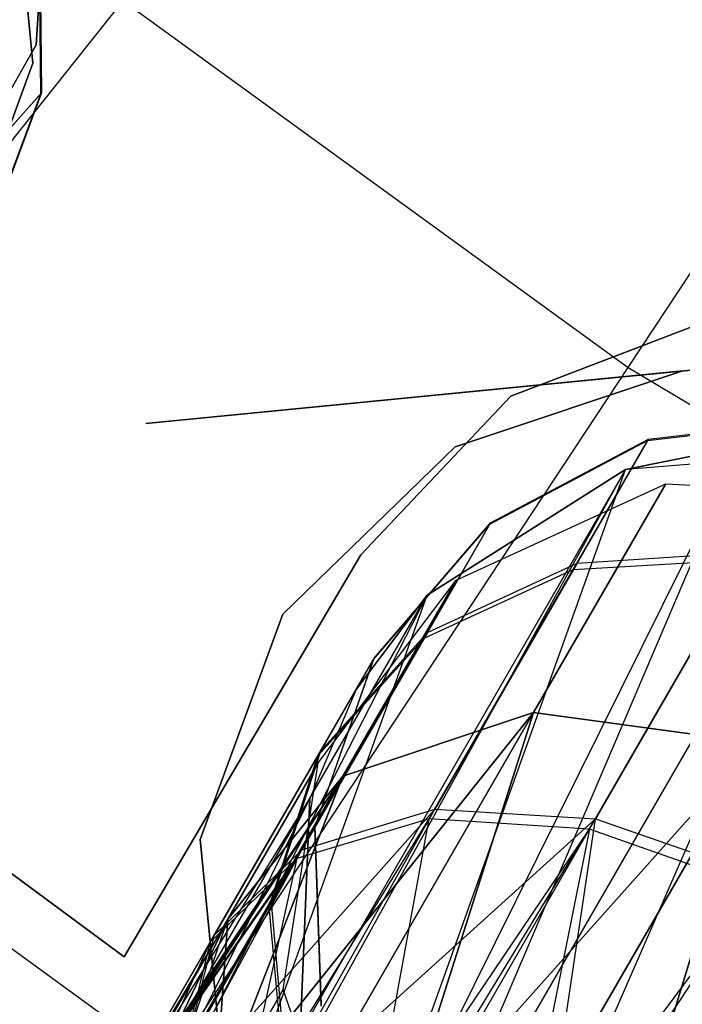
# Model space of a CAD drawing. Extents: x 0.3 to 7.1, y -3.38 to 3.38.
# Tile 89 of 256: x 2.79 to 2.93, y -1.31 to -1.11. Entities that reach past the tile are written whole.
import ezdxf

# ---------------------------------------------------------------- set-up
doc = ezdxf.new("R2010")
doc.units = 0
doc.header["$LTSCALE"] = 2.54
doc.layers.get('0').update_dxf_attribs({"linetype": 'CONTINUOUS'})

# ---------------------------------------------------------------- blocks, each defined once
blk = doc.blocks.new('SINGLES_AVVSTL_STL')
at = {"color": 0}
for p, q in [((2.91514, -1.1834, 5.30457), (3.01539, -1.03153, 5.4454)), ((2.91514, -1.1834, 5.30457), (3.01539, -1.03153, 5.4454)), ((2.78898, -1.07264, 61.72336), (2.79375, -1.12136, 61.72336)), ((2.79375, -1.12136, 61.52336), (2.78898, -1.07264, 61.52336)), ((2.79375, -1.12136, 61.52336), (2.78898, -1.07264, 61.52336)), ((2.78898, -1.07264, 61.72336), (2.79375, -1.12136, 61.72336)), ((2.79746, -1.07319, 54.83894), (2.79441, -1.11759, 54.83894)), ((2.79441, -1.11759, 54.63894), (2.79746, -1.07319, 54.63894)), ((2.79441, -1.11759, 54.63894), (2.79746, -1.07319, 54.63894)), ((2.79746, -1.07319, 54.83894), (2.79441, -1.11759, 54.83894)), ((2.79746, -1.0732, 20.47364), (2.79441, -1.1176, 20.47364)), ((2.79441, -1.1176, 20.27364), (2.79746, -1.0732, 20.27364)), ((2.79441, -1.1176, 20.27364), (2.79746, -1.0732, 20.27364)), ((2.79746, -1.0732, 20.47364), (2.79441, -1.1176, 20.47364)), ((2.79489, -1.09118, 54.76807), (2.79533, -1.12769, 54.7639)), ((2.79489, -1.09118, 54.76807), (2.79533, -1.12769, 54.7639)), ((2.79515, -1.09089, 54.68483), (2.79556, -1.12743, 54.68875)), ((2.79515, -1.09089, 54.68483), (2.79556, -1.12743, 54.68875)), ((2.70627, -1.24146, 5.1494), (2.81221, -1.10861, 5.30457)), ((2.70627, -1.24146, 5.1494), (2.81221, -1.10861, 5.30457)), ((2.81221, -1.10861, 5.30457), (2.91514, -1.1834, 5.30457)), ((2.81221, -1.10861, 5.30457), (2.91514, -1.1834, 5.30457)), ((2.79441, -1.11759, 54.83894), (2.7724, -1.15627, 54.83894)), ((2.7724, -1.15627, 54.63894), (2.79441, -1.11759, 54.63894)), ((2.7724, -1.15627, 54.63894), (2.79441, -1.11759, 54.63894)), ((2.79441, -1.11759, 54.83894), (2.7724, -1.15627, 54.83894)), ((2.79441, -1.1176, 20.47364), (2.7724, -1.15628, 20.47364)), ((2.7724, -1.15628, 20.27364), (2.79441, -1.1176, 20.27364)), ((2.7724, -1.15628, 20.27364), (2.79441, -1.1176, 20.27364)), ((2.79441, -1.1176, 20.47364), (2.7724, -1.15628, 20.47364)), ((2.79441, -1.11759, 54.63894), (2.79441, -1.11759, 54.83894)), ((2.79441, -1.11759, 54.63894), (2.79441, -1.11759, 54.83894)), ((2.79441, -1.1176, 20.27364), (2.79441, -1.1176, 20.47364)), ((2.79441, -1.1176, 20.27364), (2.79441, -1.1176, 20.47364)), ((2.79375, -1.12136, 61.72336), (2.7769, -1.16733, 61.72336)), ((2.7769, -1.16733, 61.52336), (2.79375, -1.12136, 61.52336)), ((2.7769, -1.16733, 61.52336), (2.79375, -1.12136, 61.52336)), ((2.79375, -1.12136, 61.72336), (2.7769, -1.16733, 61.72336)), ((2.79375, -1.12136, 61.52336), (2.79375, -1.12136, 61.72336)), ((2.79375, -1.12136, 61.52336), (2.79375, -1.12136, 61.72336)), ((2.77613, -1.14902, 54.84768), (2.79533, -1.12769, 54.7639)), ((2.77613, -1.14902, 54.84768), (2.79533, -1.12769, 54.7639)), ((2.79556, -1.12743, 54.68875), (2.77711, -1.14792, 54.60533)), ((2.79556, -1.12743, 54.68875), (2.77711, -1.14792, 54.60533)), ((2.79533, -1.12769, 54.7639), (2.78254, -1.16174, 54.75864)), ((2.79533, -1.12769, 54.7639), (2.78254, -1.16174, 54.75864)), ((2.79556, -1.12743, 54.68875), (2.78274, -1.16151, 54.69369)), ((2.79556, -1.12743, 54.68875), (2.78274, -1.16151, 54.69369)), ((2.79533, -1.12769, 54.7639), (2.79556, -1.12743, 54.68875)), ((2.79533, -1.12769, 54.7639), (2.79556, -1.12743, 54.68875)), ((3.06139, -1.17087, 61.72336), (2.81677, -1.19479, 61.72336)), ((2.81677, -1.19479, 61.52336), (3.06139, -1.17087, 61.52336)), ((2.89122, -1.18923, 54.83894), (2.93279, -1.17333, 54.83894)), ((2.93279, -1.17333, 54.63894), (2.89122, -1.18923, 54.63894)), ((2.93279, -1.17333, 54.63894), (2.89122, -1.18923, 54.63894)), ((2.89122, -1.18923, 54.83894), (2.93279, -1.17333, 54.83894)), ((2.89122, -1.18923, 20.47364), (2.93279, -1.17333, 20.47364)), ((2.93279, -1.17333, 20.27364), (2.89122, -1.18923, 20.27364)), ((2.93279, -1.17333, 20.27364), (2.89122, -1.18923, 20.27364)), ((2.89122, -1.18923, 20.47364), (2.93279, -1.17333, 20.47364)), ((2.81677, -1.19479, 61.72336), (2.92629, -1.18411, 61.72336)), ((2.92629, -1.18411, 61.52336), (2.81677, -1.19479, 61.52336)), ((2.82154, -1.3252, 5.1494), (2.91514, -1.1834, 5.30457)), ((2.82154, -1.3252, 5.1494), (2.91514, -1.1834, 5.30457)), ((2.87985, -1.1996, 61.72336), (2.92629, -1.18411, 61.72336)), ((2.92629, -1.18411, 61.52336), (2.87985, -1.1996, 61.52336)), ((2.92629, -1.18411, 61.52336), (2.87985, -1.1996, 61.52336)), ((2.87985, -1.1996, 61.72336), (2.92629, -1.18411, 61.72336)), ((2.91514, -1.1834, 5.30457), (3.02437, -1.24866, 5.30457)), ((2.91514, -1.1834, 5.30457), (3.02437, -1.24866, 5.30457)), ((2.86067, -1.22159, 54.83894), (2.89122, -1.18923, 54.83894)), ((2.89122, -1.18923, 54.63894), (2.86067, -1.22159, 54.63894)), ((2.89122, -1.18923, 54.63894), (2.86067, -1.22159, 54.63894)), ((2.86067, -1.22159, 54.83894), (2.89122, -1.18923, 54.83894)), ((2.86067, -1.22159, 20.47364), (2.89122, -1.18923, 20.47364)), ((2.89122, -1.18923, 20.27364), (2.86067, -1.22159, 20.27364)), ((2.89122, -1.18923, 20.27364), (2.86067, -1.22159, 20.27364)), ((2.86067, -1.22159, 20.47364), (2.89122, -1.18923, 20.47364)), ((2.89122, -1.18923, 54.63894), (2.89122, -1.18923, 54.83894)), ((2.89122, -1.18923, 54.63894), (2.89122, -1.18923, 54.83894)), ((2.89122, -1.18923, 20.27364), (2.89122, -1.18923, 20.47364)), ((2.89122, -1.18923, 20.27364), (2.89122, -1.18923, 20.47364)), ((2.91912, -1.19831, 54.76616), (2.95546, -1.19402, 54.76956)), ((2.91912, -1.19831, 54.76616), (2.95546, -1.19402, 54.76956)), ((2.91931, -1.19798, 54.68663), (2.95566, -1.19367, 54.68344)), ((2.91931, -1.19798, 54.68663), (2.95566, -1.19367, 54.68344)), ((2.88693, -1.21537, 54.76136), (2.91912, -1.19831, 54.76616)), ((2.88693, -1.21537, 54.76136), (2.91912, -1.19831, 54.76616)), ((2.8871, -1.21509, 54.69113), (2.91931, -1.19798, 54.68663)), ((2.8871, -1.21509, 54.69113), (2.91931, -1.19798, 54.68663)), ((2.90394, -1.22461, 54.85482), (2.91912, -1.19831, 54.76616)), ((2.90394, -1.22461, 54.85482), (2.91912, -1.19831, 54.76616)), ((2.91931, -1.19798, 54.68663), (2.90472, -1.22326, 54.59835)), ((2.91931, -1.19798, 54.68663), (2.90472, -1.22326, 54.59835)), ((2.91912, -1.19831, 54.76616), (2.91931, -1.19798, 54.68663)), ((2.91912, -1.19831, 54.76616), (2.91931, -1.19798, 54.68663)), ((2.84472, -1.2337, 61.72336), (2.87985, -1.1996, 61.72336)), ((2.87985, -1.1996, 61.52336), (2.84472, -1.2337, 61.52336)), ((2.87985, -1.1996, 61.52336), (2.84472, -1.2337, 61.52336)), ((2.84472, -1.2337, 61.72336), (2.87985, -1.1996, 61.72336)), ((2.85952, -1.35823, 61.3357), (2.93823, -1.1994, 61.34243)), ((2.85952, -1.35823, 61.3357), (2.93823, -1.1994, 61.34243)), ((2.86876, -1.36239, 61.33123), (2.93823, -1.1994, 61.34243)), ((2.86876, -1.36239, 61.33123), (2.93823, -1.1994, 61.34243)), ((2.86876, -1.36239, 61.33123), (2.96232, -1.20037, 61.33122)), ((2.86876, -1.36239, 61.33123), (2.96232, -1.20037, 61.33122)), ((2.87985, -1.1996, 61.52336), (2.87985, -1.1996, 61.72336)), ((2.87985, -1.1996, 61.52336), (2.87985, -1.1996, 61.72336)), ((2.88762, -1.37184, 61.32577), (2.96232, -1.20037, 61.33122)), ((2.88762, -1.37184, 61.32577), (2.96232, -1.20037, 61.33122)), ((2.91461, -1.20422, 61.35841), (2.93823, -1.1994, 61.34243)), ((2.93823, -1.1994, 61.34243), (2.91461, -1.20422, 61.75081)), ((2.93823, -1.1994, 61.34243), (2.91461, -1.20422, 61.75081)), ((2.91461, -1.20422, 61.35841), (2.93823, -1.1994, 61.34243)), ((2.96232, -1.20037, 61.75081), (2.91461, -1.20422, 61.75081)), ((2.96232, -1.20037, 61.75081), (2.91461, -1.20422, 61.75081)), ((2.91461, -1.20422, 61.35841), (2.83156, -1.34804, 61.35842)), ((2.91461, -1.20422, 61.35841), (2.83156, -1.34804, 61.35842)), ((2.83457, -1.34892, 61.35514), (2.91461, -1.20422, 61.35841)), ((2.83457, -1.34892, 61.35514), (2.91461, -1.20422, 61.35841)), ((2.85952, -1.35823, 61.3357), (2.91461, -1.20422, 61.35841)), ((2.85952, -1.35823, 61.3357), (2.91461, -1.20422, 61.35841)), ((2.91461, -1.20422, 61.75081), (2.87416, -1.2298, 61.75081)), ((2.87416, -1.2298, 61.40079), (2.91461, -1.20422, 61.35841)), ((2.91461, -1.20422, 61.75081), (2.87416, -1.2298, 61.75081)), ((2.87416, -1.2298, 61.40079), (2.91461, -1.20422, 61.35841)), ((2.91461, -1.20422, 61.35841), (2.91461, -1.20422, 61.75081)), ((2.91461, -1.20422, 61.35841), (2.91461, -1.20422, 61.75081)), ((2.88006, -1.22677, 20.29165), (2.9228, -1.20712, 20.28282)), ((2.88006, -1.22677, 20.39721), (2.9228, -1.20712, 20.40604)), ((2.88006, -1.22677, 20.29165), (2.9228, -1.20712, 20.28282)), ((2.88006, -1.22677, 20.39721), (2.9228, -1.20712, 20.40604)), ((2.9228, -1.20712, 20.28282), (2.89588, -1.25374, 20.17199)), ((2.9228, -1.20712, 20.28282), (2.89588, -1.25374, 20.17199)), ((2.89588, -1.25374, 20.51688), (2.9228, -1.20712, 20.40604)), ((2.89588, -1.25374, 20.51688), (2.9228, -1.20712, 20.40604)), ((2.9228, -1.20712, 20.28282), (2.97034, -1.20953, 20.27784)), ((2.9228, -1.20712, 20.40604), (2.9228, -1.20712, 20.28282)), ((2.9228, -1.20712, 20.40604), (2.9228, -1.20712, 20.28282)), ((2.9228, -1.20712, 20.40604), (2.97034, -1.20953, 20.41103)), ((2.9228, -1.20712, 20.28282), (2.97034, -1.20953, 20.27784)), ((2.9228, -1.20712, 20.40604), (2.97034, -1.20953, 20.41103)), ((2.86324, -1.2429, 54.75582), (2.88693, -1.21537, 54.76136)), ((2.86324, -1.2429, 54.75582), (2.88693, -1.21537, 54.76136)), ((2.86338, -1.24266, 54.69634), (2.8871, -1.21509, 54.69113)), ((2.86338, -1.24266, 54.69634), (2.8871, -1.21509, 54.69113)), ((2.87352, -1.2386, 54.83967), (2.88693, -1.21537, 54.76136)), ((2.87352, -1.2386, 54.83967), (2.88693, -1.21537, 54.76136)), ((2.8871, -1.21509, 54.69113), (2.87421, -1.2374, 54.61317)), ((2.8871, -1.21509, 54.69113), (2.87421, -1.2374, 54.61317)), ((2.88693, -1.21537, 54.76136), (2.8871, -1.21509, 54.69113)), ((2.88693, -1.21537, 54.76136), (2.8871, -1.21509, 54.69113)), ((2.81238, -1.30357, 54.83894), (2.86067, -1.22159, 54.83894)), ((2.86067, -1.22159, 54.63894), (2.81238, -1.30357, 54.63894)), ((2.81238, -1.30357, 54.83894), (2.86067, -1.22159, 54.83894)), ((2.86067, -1.22159, 54.63894), (2.81238, -1.30357, 54.63894)), ((2.81238, -1.30357, 20.47364), (2.86067, -1.22159, 20.47364)), ((2.86067, -1.22159, 20.27364), (2.81238, -1.30357, 20.27364)), ((2.81238, -1.30357, 20.47364), (2.86067, -1.22159, 20.47364)), ((2.86067, -1.22159, 20.27364), (2.81238, -1.30357, 20.27364)), ((2.86067, -1.22159, 54.63894), (2.86067, -1.22159, 54.83894)), ((2.86067, -1.22159, 54.63894), (2.86067, -1.22159, 54.83894)), ((2.86067, -1.22159, 20.27364), (2.86067, -1.22159, 20.47364)), ((2.86067, -1.22159, 20.27364), (2.86067, -1.22159, 20.47364)), ((2.90394, -1.22461, 54.85482), (2.93902, -1.2225, 54.86556)), ((2.90394, -1.22461, 54.85482), (2.93902, -1.2225, 54.86556)), ((2.90472, -1.22326, 54.59835), (2.93986, -1.22104, 54.58784)), ((2.90472, -1.22326, 54.59835), (2.93986, -1.22104, 54.58784)), ((2.90725, -1.27752, 54.94391), (2.93902, -1.2225, 54.86556)), ((2.90725, -1.27752, 54.94391), (2.93902, -1.2225, 54.86556)), ((2.93986, -1.22104, 54.58784), (2.90848, -1.27539, 54.50856)), ((2.93986, -1.22104, 54.58784), (2.90848, -1.27539, 54.50856)), ((2.87421, -1.2374, 54.61317), (2.90472, -1.22326, 54.59835)), ((2.87421, -1.2374, 54.61317), (2.90472, -1.22326, 54.59835)), ((2.90472, -1.22326, 54.59835), (2.87574, -1.27345, 54.52513)), ((2.90472, -1.22326, 54.59835), (2.87574, -1.27345, 54.52513)), ((2.70812, -1.22642, 54.63894), (2.81238, -1.30357, 54.63894)), ((2.81238, -1.30357, 54.83894), (2.70812, -1.22642, 54.83894)), ((2.81238, -1.30357, 54.83894), (2.70812, -1.22642, 54.83894)), ((2.70812, -1.22642, 54.63894), (2.81238, -1.30357, 54.63894)), ((2.70812, -1.22643, 20.27364), (2.81238, -1.30357, 20.27364)), ((2.81238, -1.30357, 20.47364), (2.70812, -1.22643, 20.47364)), ((2.81238, -1.30357, 20.47364), (2.70812, -1.22643, 20.47364)), ((2.70812, -1.22643, 20.27364), (2.81238, -1.30357, 20.27364)), ((2.87352, -1.2386, 54.83967), (2.90394, -1.22461, 54.85482)), ((2.87352, -1.2386, 54.83967), (2.90394, -1.22461, 54.85482)), ((2.8746, -1.27542, 54.92718), (2.90394, -1.22461, 54.85482)), ((2.8746, -1.27542, 54.92718), (2.90394, -1.22461, 54.85482)), ((2.85191, -1.26398, 20.30231), (2.88006, -1.22677, 20.29165)), ((2.85191, -1.26398, 20.38656), (2.88006, -1.22677, 20.39721)), ((2.85191, -1.26398, 20.30231), (2.88006, -1.22677, 20.29165)), ((2.85191, -1.26398, 20.38656), (2.88006, -1.22677, 20.39721)), ((2.88006, -1.22677, 20.29165), (2.857, -1.26671, 20.1967)), ((2.88006, -1.22677, 20.29165), (2.857, -1.26671, 20.1967)), ((2.857, -1.26671, 20.49216), (2.88006, -1.22677, 20.39721)), ((2.857, -1.26671, 20.49216), (2.88006, -1.22677, 20.39721)), ((2.88006, -1.22677, 20.39721), (2.88006, -1.22677, 20.29165)), ((2.88006, -1.22677, 20.39721), (2.88006, -1.22677, 20.29165)), ((2.80752, -1.34521, 61.40081), (2.87416, -1.2298, 61.40079)), ((2.80752, -1.34521, 61.40081), (2.87416, -1.2298, 61.40079)), ((2.81524, -1.34487, 61.38237), (2.87416, -1.2298, 61.40079)), ((2.81524, -1.34487, 61.38237), (2.87416, -1.2298, 61.40079)), ((2.83156, -1.34804, 61.35842), (2.87416, -1.2298, 61.40079)), ((2.83156, -1.34804, 61.35842), (2.87416, -1.2298, 61.40079)), ((2.85022, -1.27125, 61.75081), (2.87416, -1.2298, 61.40079)), ((2.85022, -1.27125, 61.75081), (2.87416, -1.2298, 61.40079)), ((2.87416, -1.2298, 61.75081), (2.85967, -1.24908, 61.75081)), ((2.85967, -1.24908, 61.75081), (2.87416, -1.2298, 61.40079)), ((2.85967, -1.24908, 61.75081), (2.87416, -1.2298, 61.40079)), ((2.87416, -1.2298, 61.75081), (2.85967, -1.24908, 61.75081)), ((2.87416, -1.2298, 61.40079), (2.87416, -1.2298, 61.75081)), ((2.87416, -1.2298, 61.40079), (2.87416, -1.2298, 61.75081)), ((2.82788, -1.27966, 61.72336), (2.84472, -1.2337, 61.72336)), ((2.84472, -1.2337, 61.52336), (2.82788, -1.27966, 61.52336)), ((2.84472, -1.2337, 61.52336), (2.82788, -1.27966, 61.52336)), ((2.82788, -1.27966, 61.72336), (2.84472, -1.2337, 61.72336)), ((2.84472, -1.2337, 61.52336), (2.84472, -1.2337, 61.72336)), ((2.84472, -1.2337, 61.52336), (2.84472, -1.2337, 61.72336)), ((2.84761, -1.28347, 54.90357), (2.87352, -1.2386, 54.83967)), ((2.84761, -1.28347, 54.90357), (2.87352, -1.2386, 54.83967)), ((2.87421, -1.2374, 54.61317), (2.84862, -1.28173, 54.5485)), ((2.87421, -1.2374, 54.61317), (2.84862, -1.28173, 54.5485)), ((2.85188, -1.26258, 54.82215), (2.87352, -1.2386, 54.83967)), ((2.85188, -1.26258, 54.82215), (2.87352, -1.2386, 54.83967)), ((2.85246, -1.26157, 54.6303), (2.87421, -1.2374, 54.61317)), ((2.85246, -1.26157, 54.6303), (2.87421, -1.2374, 54.61317)), ((2.70627, -1.24146, 5.1494), (2.82154, -1.3252, 5.1494)), ((2.70627, -1.24146, 5.1494), (2.82154, -1.3252, 5.1494)), ((2.85124, -1.27719, 54.75029), (2.86324, -1.2429, 54.75582)), ((2.85124, -1.27719, 54.75029), (2.86324, -1.2429, 54.75582)), ((2.85135, -1.27699, 54.70154), (2.86338, -1.24266, 54.69634)), ((2.85135, -1.27699, 54.70154), (2.86338, -1.24266, 54.69634)), ((2.85188, -1.26258, 54.82215), (2.86324, -1.2429, 54.75582)), ((2.85188, -1.26258, 54.82215), (2.86324, -1.2429, 54.75582)), ((2.86338, -1.24266, 54.69634), (2.85246, -1.26157, 54.6303)), ((2.86338, -1.24266, 54.69634), (2.85246, -1.26157, 54.6303)), ((2.86324, -1.2429, 54.75582), (2.86338, -1.24266, 54.69634)), ((2.86324, -1.2429, 54.75582), (2.86338, -1.24266, 54.69634)), ((2.85967, -1.24908, 61.75081), (2.85022, -1.27125, 61.75081)), ((2.85967, -1.24908, 61.75081), (2.85022, -1.27125, 61.75081)), ((2.89588, -1.25374, 20.17199), (2.82977, -1.33628, 20.11213)), ((2.89588, -1.25374, 20.17199), (2.82977, -1.33628, 20.11213)), ((2.82977, -1.33628, 20.57673), (2.89588, -1.25374, 20.51688)), ((2.82977, -1.33628, 20.57673), (2.89588, -1.25374, 20.51688)), ((2.89588, -1.25374, 20.17199), (2.84746, -1.33761, 20.09581)), ((2.89588, -1.25374, 20.17199), (2.84746, -1.33761, 20.09581)), ((2.84746, -1.33761, 20.59306), (2.89588, -1.25374, 20.51688)), ((2.84746, -1.33761, 20.59306), (2.89588, -1.25374, 20.51688)), ((2.857, -1.26671, 20.1967), (2.89588, -1.25374, 20.17199)), ((2.89588, -1.25374, 20.51688), (2.857, -1.26671, 20.49216)), ((2.857, -1.26671, 20.1967), (2.89588, -1.25374, 20.17199)), ((2.89588, -1.25374, 20.51688), (2.857, -1.26671, 20.49216)), ((2.89588, -1.25374, 20.17199), (2.86756, -1.34248, 20.08342)), ((2.89588, -1.25374, 20.17199), (2.86756, -1.34248, 20.08342)), ((2.86756, -1.34248, 20.60545), (2.89588, -1.25374, 20.51688)), ((2.86756, -1.34248, 20.60545), (2.89588, -1.25374, 20.51688)), ((2.89588, -1.25374, 20.17199), (2.94124, -1.25993, 20.15803)), ((2.94124, -1.25993, 20.53083), (2.89588, -1.25374, 20.51688)), ((2.89588, -1.25374, 20.17199), (2.94124, -1.25993, 20.15803)), ((2.94124, -1.25993, 20.53083), (2.89588, -1.25374, 20.51688)), ((2.94124, -1.25993, 20.15803), (2.86756, -1.34248, 20.08342)), ((2.94124, -1.25993, 20.15803), (2.86756, -1.34248, 20.08342)), ((2.86756, -1.34248, 20.60545), (2.94124, -1.25993, 20.53083)), ((2.86756, -1.34248, 20.60545), (2.94124, -1.25993, 20.53083)), ((2.94124, -1.25993, 20.15803), (2.8889, -1.35059, 20.07569)), ((2.94124, -1.25993, 20.15803), (2.8889, -1.35059, 20.07569)), ((2.8889, -1.35059, 20.61318), (2.94124, -1.25993, 20.53083)), ((2.8889, -1.35059, 20.61318), (2.94124, -1.25993, 20.53083)), ((2.94124, -1.25993, 20.15803), (2.91025, -1.36148, 20.07306)), ((2.94124, -1.25993, 20.15803), (2.91025, -1.36148, 20.07306)), ((2.91025, -1.36148, 20.61581), (2.94124, -1.25993, 20.53083)), ((2.91025, -1.36148, 20.61581), (2.94124, -1.25993, 20.53083)), ((2.82993, -1.30059, 54.87628), (2.85188, -1.26258, 54.82215)), ((2.82993, -1.30059, 54.87628), (2.85188, -1.26258, 54.82215)), ((2.85246, -1.26157, 54.6303), (2.83078, -1.29911, 54.57553)), ((2.85246, -1.26157, 54.6303), (2.83078, -1.29911, 54.57553)), ((2.84193, -1.29331, 54.80463), (2.85188, -1.26258, 54.82215)), ((2.84193, -1.29331, 54.80463), (2.85188, -1.26258, 54.82215)), ((2.84241, -1.29248, 54.64743), (2.85246, -1.26157, 54.6303)), ((2.84241, -1.29248, 54.64743), (2.85246, -1.26157, 54.6303)), ((2.85191, -1.26398, 20.30231), (2.8335, -1.29586, 20.22652)), ((2.85191, -1.26398, 20.30231), (2.8335, -1.29586, 20.22652)), ((2.8335, -1.29586, 20.46236), (2.85191, -1.26398, 20.38656)), ((2.8335, -1.29586, 20.46236), (2.85191, -1.26398, 20.38656)), ((2.8448, -1.31024, 20.31234), (2.85191, -1.26398, 20.30231)), ((2.8448, -1.31024, 20.37653), (2.85191, -1.26398, 20.38656)), ((2.8448, -1.31024, 20.31234), (2.85191, -1.26398, 20.30231)), ((2.8448, -1.31024, 20.37653), (2.85191, -1.26398, 20.38656)), ((2.85191, -1.26398, 20.38656), (2.85191, -1.26398, 20.30231)), ((2.85191, -1.26398, 20.38656), (2.85191, -1.26398, 20.30231)), ((2.80039, -1.35322, 20.51445), (2.857, -1.26671, 20.49216)), ((2.80039, -1.35322, 20.51445), (2.857, -1.26671, 20.49216)), ((2.80233, -1.3484, 20.52535), (2.857, -1.26671, 20.49216)), ((2.80233, -1.3484, 20.52535), (2.857, -1.26671, 20.49216)), ((2.857, -1.26671, 20.1967), (2.80553, -1.34432, 20.15262)), ((2.857, -1.26671, 20.1967), (2.80553, -1.34432, 20.15262)), ((2.80553, -1.34432, 20.53625), (2.857, -1.26671, 20.49216)), ((2.80553, -1.34432, 20.53625), (2.857, -1.26671, 20.49216)), ((2.857, -1.26671, 20.1967), (2.81551, -1.33856, 20.13144)), ((2.857, -1.26671, 20.1967), (2.81551, -1.33856, 20.13144)), ((2.81551, -1.33856, 20.55742), (2.857, -1.26671, 20.49216)), ((2.81551, -1.33856, 20.55742), (2.857, -1.26671, 20.49216)), ((2.857, -1.26671, 20.1967), (2.82977, -1.33628, 20.11213)), ((2.857, -1.26671, 20.1967), (2.82977, -1.33628, 20.11213)), ((2.82977, -1.33628, 20.57673), (2.857, -1.26671, 20.49216)), ((2.82977, -1.33628, 20.57673), (2.857, -1.26671, 20.49216)), ((2.8335, -1.29586, 20.22652), (2.857, -1.26671, 20.1967)), ((2.857, -1.26671, 20.49216), (2.8335, -1.29586, 20.46236)), ((2.8335, -1.29586, 20.22652), (2.857, -1.26671, 20.1967)), ((2.857, -1.26671, 20.49216), (2.8335, -1.29586, 20.46236)), ((2.80216, -1.35449, 61.44863), (2.85022, -1.27125, 61.44865)), ((2.80216, -1.35449, 61.44863), (2.85022, -1.27125, 61.44865)), ((2.80233, -1.3484, 61.42473), (2.85022, -1.27125, 61.44865)), ((2.80233, -1.3484, 61.42473), (2.85022, -1.27125, 61.44865)), ((2.80552, -1.361, 61.46633), (2.85022, -1.27125, 61.44865)), ((2.80552, -1.361, 61.46633), (2.85022, -1.27125, 61.44865)), ((2.80752, -1.34521, 61.40081), (2.85022, -1.27125, 61.44865)), ((2.80752, -1.34521, 61.40081), (2.85022, -1.27125, 61.44865)), ((2.85022, -1.27125, 61.75081), (2.8483, -1.31908, 61.75081)), ((2.8483, -1.31908, 61.49103), (2.85022, -1.27125, 61.44865)), ((2.85022, -1.27125, 61.75081), (2.8483, -1.31908, 61.75081)), ((2.8483, -1.31908, 61.49103), (2.85022, -1.27125, 61.44865)), ((2.85022, -1.27125, 61.75081), (2.85022, -1.27125, 61.44865)), ((2.85022, -1.27125, 61.75081), (2.85022, -1.27125, 61.44865)), ((2.81772, -1.33856, 54.50336), (2.87574, -1.27345, 54.52513)), ((2.81772, -1.33856, 54.50336), (2.87574, -1.27345, 54.52513)), ((2.8394, -1.3379, 54.47771), (2.87574, -1.27345, 54.52513)), ((2.8394, -1.3379, 54.47771), (2.87574, -1.27345, 54.52513)), ((2.84862, -1.28173, 54.5485), (2.87574, -1.27345, 54.52513)), ((2.84862, -1.28173, 54.5485), (2.87574, -1.27345, 54.52513)), ((2.87574, -1.27345, 54.52513), (2.90848, -1.27539, 54.50856)), ((2.87574, -1.27345, 54.52513), (2.90848, -1.27539, 54.50856)), ((2.83525, -1.3393, 54.97045), (2.8746, -1.27542, 54.92718)), ((2.83525, -1.3393, 54.97045), (2.8746, -1.27542, 54.92718)), ((2.90848, -1.27539, 54.50856), (2.8394, -1.3379, 54.47771)), ((2.90848, -1.27539, 54.50856), (2.8394, -1.3379, 54.47771)), ((2.8746, -1.27542, 54.92718), (2.84761, -1.28347, 54.90357)), ((2.8746, -1.27542, 54.92718), (2.84761, -1.28347, 54.90357)), ((2.86192, -1.34466, 54.99012), (2.8746, -1.27542, 54.92718)), ((2.86192, -1.34466, 54.99012), (2.8746, -1.27542, 54.92718)), ((2.86668, -1.34406, 54.45911), (2.90848, -1.27539, 54.50856)), ((2.86668, -1.34406, 54.45911), (2.90848, -1.27539, 54.50856)), ((2.90725, -1.27752, 54.94391), (2.8746, -1.27542, 54.92718)), ((2.90725, -1.27752, 54.94391), (2.8746, -1.27542, 54.92718)), ((2.89645, -1.35635, 54.44963), (2.90848, -1.27539, 54.50856)), ((2.89645, -1.35635, 54.44963), (2.90848, -1.27539, 54.50856)), ((2.90848, -1.27539, 54.50856), (2.94243, -1.28728, 54.50104)), ((2.90848, -1.27539, 54.50856), (2.94243, -1.28728, 54.50104)), ((2.84193, -1.29331, 54.80463), (2.85124, -1.27719, 54.75029)), ((2.84193, -1.29331, 54.80463), (2.85124, -1.27719, 54.75029)), ((2.85135, -1.27699, 54.70154), (2.84241, -1.29248, 54.64743)), ((2.85135, -1.27699, 54.70154), (2.84241, -1.29248, 54.64743)), ((2.85124, -1.27719, 54.75029), (2.85135, -1.27699, 54.70154)), ((2.85124, -1.27719, 54.75029), (2.85135, -1.27699, 54.70154)), ((2.85256, -1.3136, 54.7455), (2.85124, -1.27719, 54.75029)), ((2.85256, -1.3136, 54.7455), (2.85124, -1.27719, 54.75029)), ((2.85265, -1.31344, 54.70604), (2.85135, -1.27699, 54.70154)), ((2.85265, -1.31344, 54.70604), (2.85135, -1.27699, 54.70154)), ((2.86192, -1.34466, 54.99012), (2.90725, -1.27752, 54.94391)), ((2.86192, -1.34466, 54.99012), (2.90725, -1.27752, 54.94391)), ((2.86747, -1.34643, 54.99293), (2.90725, -1.27752, 54.94391)), ((2.86747, -1.34643, 54.99293), (2.90725, -1.27752, 54.94391)), ((2.90725, -1.27752, 54.94391), (2.89153, -1.35625, 55.00088)), ((2.90725, -1.27752, 54.94391), (2.89153, -1.35625, 55.00088)), ((2.94116, -1.28949, 54.95151), (2.90725, -1.27752, 54.94391)), ((2.94116, -1.28949, 54.95151), (2.90725, -1.27752, 54.94391)), ((2.83264, -1.32839, 61.72336), (2.82788, -1.27966, 61.72336)), ((2.82788, -1.27966, 61.52336), (2.83264, -1.32839, 61.52336)), ((2.82788, -1.27966, 61.52336), (2.83264, -1.32839, 61.52336)), ((2.82788, -1.27966, 61.52336), (2.82788, -1.27966, 61.72336)), ((2.83264, -1.32839, 61.72336), (2.82788, -1.27966, 61.72336)), ((2.82788, -1.27966, 61.52336), (2.82788, -1.27966, 61.72336)), ((2.80292, -1.34745, 54.53752), (2.84862, -1.28173, 54.5485)), ((2.80292, -1.34745, 54.53752), (2.84862, -1.28173, 54.5485)), ((2.81772, -1.33856, 54.50336), (2.84862, -1.28173, 54.5485)), ((2.81772, -1.33856, 54.50336), (2.84862, -1.28173, 54.5485)), ((2.83078, -1.29911, 54.57553), (2.84862, -1.28173, 54.5485)), ((2.83078, -1.29911, 54.57553), (2.84862, -1.28173, 54.5485)), ((2.802, -1.34904, 54.91328), (2.84761, -1.28347, 54.90357)), ((2.802, -1.34904, 54.91328), (2.84761, -1.28347, 54.90357)), ((2.81454, -1.34075, 54.94406), (2.84761, -1.28347, 54.90357)), ((2.81454, -1.34075, 54.94406), (2.84761, -1.28347, 54.90357)), ((2.84761, -1.28347, 54.90357), (2.82993, -1.30059, 54.87628)), ((2.84761, -1.28347, 54.90357), (2.82993, -1.30059, 54.87628)), ((2.84761, -1.28347, 54.90357), (2.83525, -1.3393, 54.97045)), ((2.84761, -1.28347, 54.90357), (2.83525, -1.3393, 54.97045)), ((2.89645, -1.35635, 54.44963), (2.94243, -1.28728, 54.50104)), ((2.89645, -1.35635, 54.44963), (2.94243, -1.28728, 54.50104)), ((2.89153, -1.35625, 55.00088), (2.94116, -1.28949, 54.95151)), ((2.89153, -1.35625, 55.00088), (2.94116, -1.28949, 54.95151)), ((2.84241, -1.29248, 54.64743), (2.82465, -1.32325, 54.60255)), ((2.84241, -1.29248, 54.64743), (2.82465, -1.32325, 54.60255)), ((2.84541, -1.32598, 54.66225), (2.84241, -1.29248, 54.64743)), ((2.84541, -1.32598, 54.66225), (2.84241, -1.29248, 54.64743)), ((2.82395, -1.32446, 54.84898), (2.84193, -1.29331, 54.80463)), ((2.82395, -1.32446, 54.84898), (2.84193, -1.29331, 54.80463)), ((2.84502, -1.32665, 54.78948), (2.84193, -1.29331, 54.80463)), ((2.84502, -1.32665, 54.78948), (2.84193, -1.29331, 54.80463)), ((2.80039, -1.35322, 20.51445), (2.8335, -1.29586, 20.46236)), ((2.80039, -1.35322, 20.51445), (2.8335, -1.29586, 20.46236)), ((2.8335, -1.29586, 20.22652), (2.8004, -1.36474, 20.1956)), ((2.8335, -1.29586, 20.22652), (2.8004, -1.36474, 20.1956)), ((2.8004, -1.36474, 20.49327), (2.8335, -1.29586, 20.46236)), ((2.8004, -1.36474, 20.49327), (2.8335, -1.29586, 20.46236)), ((2.8335, -1.29586, 20.22652), (2.80233, -1.3484, 20.16352)), ((2.8335, -1.29586, 20.22652), (2.80233, -1.3484, 20.16352)), ((2.8335, -1.29586, 20.22652), (2.80553, -1.34432, 20.15262)), ((2.8335, -1.29586, 20.22652), (2.80553, -1.34432, 20.15262)), ((2.80555, -1.37823, 20.47396), (2.8335, -1.29586, 20.46236)), ((2.80555, -1.37823, 20.47396), (2.8335, -1.29586, 20.46236)), ((2.83078, -1.33453, 20.25459), (2.8335, -1.29586, 20.22652)), ((2.8335, -1.29586, 20.46236), (2.83078, -1.33453, 20.43428)), ((2.83078, -1.33453, 20.25459), (2.8335, -1.29586, 20.22652)), ((2.8335, -1.29586, 20.46236), (2.83078, -1.33453, 20.43428)), ((2.82993, -1.30059, 54.87628), (2.8001, -1.36576, 54.8778)), ((2.82993, -1.30059, 54.87628), (2.8001, -1.36576, 54.8778)), ((2.80098, -1.3508, 54.90861), (2.82993, -1.30059, 54.87628)), ((2.80098, -1.3508, 54.90861), (2.82993, -1.30059, 54.87628)), ((2.80146, -1.34991, 54.91094), (2.82993, -1.30059, 54.87628)), ((2.80146, -1.34991, 54.91094), (2.82993, -1.30059, 54.87628)), ((2.8018, -1.34939, 54.54262), (2.83078, -1.29911, 54.57553)), ((2.8018, -1.34939, 54.54262), (2.83078, -1.29911, 54.57553)), ((2.802, -1.34904, 54.91328), (2.82993, -1.30059, 54.87628)), ((2.802, -1.34904, 54.91328), (2.82993, -1.30059, 54.87628)), ((2.80233, -1.3484, 54.54008), (2.83078, -1.29911, 54.57553)), ((2.80233, -1.3484, 54.54008), (2.83078, -1.29911, 54.57553)), ((2.80292, -1.34745, 54.53752), (2.83078, -1.29911, 54.57553)), ((2.80292, -1.34745, 54.53752), (2.83078, -1.29911, 54.57553)), ((2.82993, -1.30059, 54.87628), (2.82395, -1.32446, 54.84898)), ((2.82993, -1.30059, 54.87628), (2.82395, -1.32446, 54.84898)), ((2.82465, -1.32325, 54.60255), (2.83078, -1.29911, 54.57553)), ((2.82465, -1.32325, 54.60255), (2.83078, -1.29911, 54.57553)), ((2.81238, -1.30357, 54.63894), (2.81238, -1.30357, 54.83894)), ((2.81238, -1.30357, 54.63894), (2.81238, -1.30357, 54.83894)), ((2.81238, -1.30357, 20.27364), (2.81238, -1.30357, 20.47364)), ((2.81238, -1.30357, 20.27364), (2.81238, -1.30357, 20.47364)), ((2.8448, -1.31024, 20.31234), (2.83078, -1.33453, 20.25459)), ((2.8448, -1.31024, 20.31234), (2.83078, -1.33453, 20.25459)), ((2.83078, -1.33453, 20.43428), (2.8448, -1.31024, 20.37653)), ((2.83078, -1.33453, 20.43428), (2.8448, -1.31024, 20.37653)), ((2.86036, -1.35494, 20.31945), (2.8448, -1.31024, 20.31234)), ((2.86036, -1.35494, 20.36942), (2.8448, -1.31024, 20.37653)), ((2.8448, -1.31024, 20.37653), (2.8448, -1.31024, 20.31234)), ((2.86036, -1.35494, 20.31945), (2.8448, -1.31024, 20.31234)), ((2.8448, -1.31024, 20.37653), (2.8448, -1.31024, 20.31234)), ((2.86036, -1.35494, 20.36942), (2.8448, -1.31024, 20.37653))]:
    blk.add_line(p, q, dxfattribs=at)

msp = doc.modelspace()

# ---------------------------------------------------------------- block references
at = {"color": 0}
msp.add_blockref('SINGLES_AVVSTL_STL', (0, 0), dxfattribs=at)

doc.saveas('drawing.dxf')
